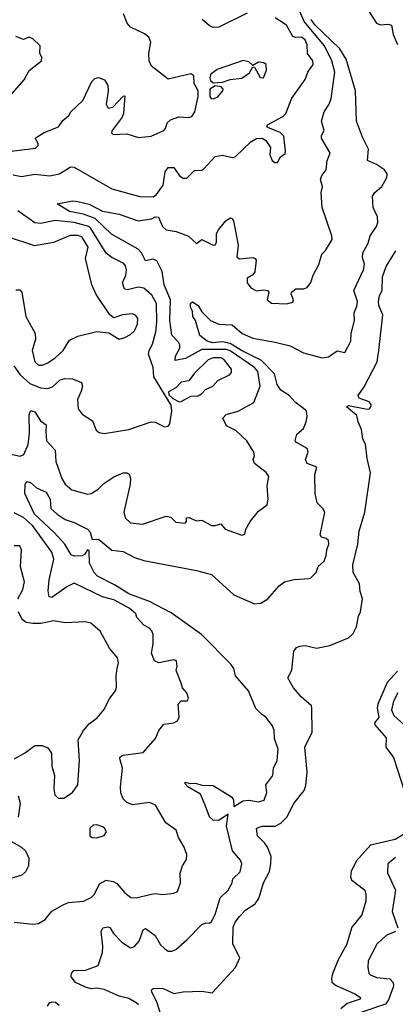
# Model space of a CAD drawing. Extents: x 1552294 to 1694791, y 811929 to 917222.
# Tile 48 of 256: x 1581545 to 1583544, y 832449 to 837684. Entities that reach past the tile are written whole.
import ezdxf

# ---------------------------------------------------------------- set-up
doc = ezdxf.new("R2010")
doc.units = 0

msp = doc.modelspace()

# ---------------------------------------------------------------- linework, layer by layer
at = {"layer": '0CON10XD'}
for points in [[(1583359.3, 837799.2), (1583444.5, 837665), (1583465, 837656.9), (1583505, 837660.5), (1583524.2, 837654.2), (1583532.5, 837605), (1583555, 837552.2)], [(1581455, 836979.6), (1581628.2, 837001.8), (1581643.3, 837015), (1581643.3, 837025), (1581626.7, 837055), (1581675.4, 837084.6), (1581752, 837115), (1581775, 837147.5), (1581806.7, 837175), (1581816.7, 837195), (1581881.2, 837255), (1581928, 837355), (1581945, 837370.8), (1581965, 837376.9), (1581996.2, 837365), (1582014.3, 837335), (1582016.4, 837303.6), (1582005.7, 837235), (1582015, 837213.3), (1582040.3, 837219.7), (1582095, 837277.5), (1582105, 837280), (1582097.5, 837185), (1582090, 837165), (1582037.1, 837095), (1582032.9, 837082.9), (1582043, 837073), (1582115, 837078), (1582177.7, 837057.7), (1582245, 837064.3), (1582312, 837095), (1582320.8, 837105), (1582329.2, 837135), (1582347.8, 837152.2), (1582392.4, 837167.6), (1582445, 837163.6), (1582460.2, 837169.8), (1582476.8, 837195), (1582495.4, 837275), (1582493.8, 837305), (1582472.5, 837345), (1582472, 837385), (1582455, 837397.1), (1582335, 837368.6), (1582246.7, 837436.7), (1582234.4, 837465), (1582232.5, 837505), (1582242.5, 837565), (1582231.2, 837591.2), (1582208.9, 837608.9), (1582133.8, 837645), (1582116.2, 837665), (1582098, 837715)], [(1581510.8, 836859.2), (1581555, 836850.7), (1581625, 836862), (1581705, 836853.2), (1581755, 836863.9), (1581790.2, 836885), (1581815, 836901.5), (1581835, 836900.8), (1582035, 836785.4), (1582185, 836744.7), (1582255, 836742.8), (1582272.5, 836755), (1582308.6, 836805), (1582318.5, 836875), (1582335, 836897.9), (1582365, 836897.5), (1582395, 836853.5), (1582415, 836841.8), (1582435, 836841.2), (1582475, 836882), (1582515, 836884.4), (1582525, 836891.9), (1582585, 836957.1), (1582625, 836964.4), (1582675, 836952.2), (1582691.2, 836955), (1582774.2, 837035), (1582805, 837051.9), (1582835, 837054.2), (1582855, 837041.4), (1582880, 837005), (1582875.8, 836965), (1582888.8, 836935), (1582902.5, 836925), (1582917.5, 836925), (1582933.3, 836955), (1582957.3, 836972.7), (1582959.2, 836985), (1582950, 837065), (1582931.1, 837085), (1582905, 837095.4), (1582865, 837110), (1582860, 837115), (1582864, 837125), (1582945, 837170), (1582960.6, 837185), (1582994, 837266), (1583063.6, 837366.4), (1583077.9, 837405), (1583107.3, 837445), (1583105.2, 837465.2), (1583077.2, 837505), (1583075, 837550), (1583065, 837576.7), (1583045, 837592), (1583015, 837589.5), (1582998.5, 837595), (1582965.6, 837655), (1582904.6, 837694.6)], [(1581684.6, 835494.6), (1581687.9, 835445), (1581732.9, 835395), (1581737.5, 835335), (1581768.5, 835245), (1581786.9, 835215), (1581822, 835185), (1581905, 835161.9), (1581924.5, 835165.5), (1581962.6, 835187.4), (1581991.9, 835218.1), (1582045, 835253.6), (1582095, 835274.5), (1582115, 835274.4), (1582127.3, 835267.3), (1582135.3, 835245.3), (1582133.2, 835215), (1582099.6, 835065), (1582106.9, 835035), (1582135, 835008.1), (1582198.3, 835001.7), (1582325, 835044.5), (1582348.6, 835038.6), (1582375, 835012), (1582425, 835007.5), (1582432.5, 835015), (1582433.3, 835035), (1582445, 835037.5), (1582485, 835019.4), (1582515, 835023.1), (1582565, 834995.3), (1582585, 834994.6), (1582615, 835004.2), (1582638.6, 834975), (1582727.6, 834942.4), (1582742.4, 834947.6), (1582748.5, 834975), (1582772.2, 835015), (1582815, 835071.2), (1582861.2, 835105), (1582867.1, 835135), (1582862.7, 835205), (1582870.4, 835255), (1582856.6, 835276.6), (1582794.3, 835325), (1582787.5, 835345), (1582794.4, 835365.6), (1582791.8, 835385), (1582754.4, 835445), (1582695, 835500), (1582645.8, 835525), (1582625.8, 835565), (1582644, 835585), (1582707.8, 835602.2), (1582790.7, 835649.3), (1582824.7, 835735), (1582812.6, 835812.6), (1582794.4, 835835), (1582665, 835922.7), (1582645, 835930.5), (1582515, 835929.7), (1582426.6, 835883.4), (1582372.2, 835872.2), (1582373.8, 835895), (1582397.8, 835937.8), (1582397.6, 835955), (1582389.6, 835969.6), (1582355, 836006), (1582344, 836085), (1582346.6, 836195), (1582314, 836275), (1582302.5, 836345), (1582275, 836401.4), (1582255, 836410.8), (1582215, 836402.7), (1582192.9, 836445), (1582175, 836464.4), (1582033.8, 836543.8), (1581946.3, 836626.3), (1581885, 836650.3), (1581810, 836665), (1581744, 836705), (1581825, 836720.8), (1581855, 836717.5), (1581915, 836703.8), (1581985, 836666.3), (1582075, 836649.7), (1582175, 836614.8), (1582245.6, 836624.4), (1582265.5, 836635.5), (1582283.9, 836633.9), (1582305.3, 836585.3), (1582325, 836566.7), (1582377.1, 836557.1), (1582442.4, 836532.4), (1582485, 836493.8), (1582515, 836515.8), (1582575, 836484.4), (1582585, 836487.5), (1582591.4, 836498.6), (1582593, 836547), (1582602.8, 836567.2), (1582642.5, 836615), (1582665, 836630), (1582675, 836627.5), (1582683.3, 836615), (1582707.1, 836485), (1582700.8, 836420.8), (1582715, 836412), (1582785, 836419.4), (1582798.8, 836415), (1582802.9, 836405), (1582796.9, 836343.1), (1582785, 836328.2), (1582755, 836309.2), (1582755, 836284.2), (1582775, 836257.5), (1582805, 836242.2), (1582845, 836248.5), (1582863.8, 836245), (1582870, 836235), (1582861.1, 836195), (1582885, 836177.1), (1582965, 836172.9), (1582998.2, 836181.7), (1583002.7, 836195), (1582989.4, 836225), (1582991.4, 836235), (1583015, 836253.5), (1583057.7, 836252.3), (1583075, 836260), (1583095, 836286.7), (1583106.9, 836325), (1583136.9, 836383.1), (1583152.7, 836437.3), (1583172.7, 836457.3), (1583207.8, 836515), (1583206.4, 836535), (1583155.5, 836685), (1583150, 836765), (1583155.6, 836795), (1583146.2, 836835), (1583152.1, 836855), (1583176.4, 836885), (1583181.8, 836935), (1583196.4, 836973.6), (1583150.5, 837055), (1583151.3, 837068.7), (1583165.6, 837094.4), (1583151.2, 837145), (1583165, 837194), (1583191.2, 837235), (1583202.5, 837265), (1583222.7, 837405), (1583205.3, 837465), (1583167, 837545), (1583058.9, 837675), (1583030.1, 837740.1)], [(1582755, 837719.6), (1582605, 837643.5), (1582575, 837642), (1582552.6, 837652.6), (1582515.5, 837685)], [(1581987.2, 832757.2), (1581977.8, 832835), (1581986.7, 832855), (1582015, 832860), (1582025, 832856.2), (1582044.4, 832825), (1582088.6, 832778.6), (1582135, 832748.5), (1582155, 832756.5), (1582180.4, 832785), (1582202.5, 832845), (1582215, 832852), (1582266.5, 832815), (1582295, 832765.6), (1582314.8, 832744.7), (1582335, 832731.8), (1582355, 832731.1), (1582375, 832740), (1582435, 832791.5), (1582515, 832872.9), (1582535, 832881.2), (1582555, 832880), (1582565, 832888.8), (1582585, 832926.2), (1582612.5, 833015), (1582654.2, 833055), (1582675.8, 833095), (1582680, 833115), (1582717.6, 833152.4), (1582726.9, 833195), (1582719.2, 833215), (1582676.9, 833265), (1582646.2, 833395), (1582655, 833460), (1582603.9, 833426.1), (1582575, 833427.5), (1582555.8, 833445), (1582532.1, 833507.9), (1582506.6, 833566.6), (1582440, 833605), (1582425, 833620), (1582425, 833630), (1582452.5, 833622.5), (1582480, 833625), (1582515, 833614), (1582575, 833611.9), (1582671.2, 833551.2), (1582683.1, 833535), (1582685, 833501.2), (1582735, 833531.3), (1582765, 833534.6), (1582815, 833525.9), (1582845.3, 833534.7), (1582859.6, 833575), (1582854.8, 833615.2), (1582892.1, 833665), (1582896.2, 833705), (1582915.6, 833745), (1582920, 833805), (1582901.8, 833861.8), (1582898.9, 833905), (1582890, 833930), (1582855, 833976), (1582830.9, 833990.9), (1582801.2, 834021.2), (1582762.5, 834115), (1582694, 834195), (1582684.2, 834235), (1582669.4, 834255), (1582512, 834415), (1582350.2, 834530.2), (1582235, 834590), (1582125, 834630.8), (1582049.9, 834679.9), (1581958.3, 834725), (1581940.9, 834745), (1581916, 834795), (1581915, 834860.8), (1581905, 834865.6), (1581890.1, 834839.9), (1581877.4, 834832.6), (1581835, 834831.6), (1581818.6, 834838.6), (1581784.3, 834895), (1581728.2, 834958.2), (1581623.3, 835055), (1581572.9, 835165), (1581573.7, 835215), (1581585, 835227.7), (1581602.7, 835222.7), (1581634, 835194), (1581685, 835172.2), (1581706.4, 835135), (1581710.5, 835085), (1581745, 835055.4), (1581786.6, 835026.6), (1581835, 835010.9), (1581905.5, 834975.5), (1581919.6, 834959.6), (1581930.1, 834920.1), (1581965, 834921.1), (1582035, 834863.9), (1582095.7, 834855.7), (1582155, 834825.2), (1582205, 834808.8), (1582485, 834754.5), (1582565, 834733.3), (1582685, 834625.3), (1582795, 834578.4), (1582828.1, 834581.9), (1582865, 834604.5), (1582925, 834674.4), (1582955, 834694.2), (1583005, 834708.1), (1583085, 834711.9), (1583095, 834717.1), (1583121.9, 834745), (1583132.6, 834777.4), (1583165.7, 834805), (1583175.7, 834834.3), (1583178.6, 834865), (1583190, 834895), (1583187.5, 834915), (1583175.6, 834925.6), (1583151.9, 834931.9), (1583143.3, 834945), (1583169, 835065), (1583158.7, 835085), (1583128.8, 835115), (1583117.3, 835165), (1583115.5, 835265), (1583126.7, 835305), (1583074, 835325), (1583065.7, 835345), (1583080, 835385), (1583074.6, 835404.6), (1583018, 835435), (1583011.1, 835445), (1583020, 835480), (1583055, 835511.2), (1583070, 835545), (1583075.5, 835574.5), (1583071.5, 835605), (1583010.5, 835650.5), (1582979.7, 835685), (1582934.3, 835714.3), (1582915.4, 835745), (1582900.2, 835800.2), (1582832, 835872), (1582725.8, 835925), (1582665, 835962.7), (1582625, 835971.8), (1582571.1, 835965), (1582543.1, 835975), (1582503.1, 836005), (1582479.6, 836085), (1582466.2, 836105), (1582464.4, 836135), (1582453.5, 836155), (1582454.3, 836175.7), (1582465, 836183.8), (1582494, 836165), (1582515, 836130), (1582560, 836085), (1582604.4, 836064.4), (1582675, 836062.2), (1582728.2, 836015), (1582785, 835990), (1582905, 835970), (1582985, 835949.4), (1583055, 835913.1), (1583154.5, 835885.5), (1583188.7, 835891.3), (1583235, 835922.9), (1583275, 835913.8), (1583307.3, 835975), (1583308.4, 836015), (1583326.1, 836085), (1583324.4, 836125), (1583339.6, 836160.4), (1583342.9, 836185), (1583323.3, 836245), (1583375.2, 836354.8), (1583379.7, 836385), (1583369.1, 836419.1), (1583371, 836445), (1583399.3, 836495), (1583409.6, 836535), (1583444.4, 836585), (1583450.9, 836605), (1583449.6, 836635), (1583425.3, 836685), (1583421.8, 836745), (1583434.4, 836765.6), (1583472.5, 836797.5), (1583498.2, 836845), (1583501.4, 836865), (1583485.8, 836885), (1583444, 836914), (1583396.2, 836935), (1583400.4, 836995), (1583369, 837059), (1583337.5, 837145), (1583331.6, 837305), (1583281.7, 837475), (1583248.5, 837528.5), (1583115, 837656.1), (1583095.2, 837685)], [(1581492.3, 837277.7), (1581568.8, 837365), (1581595, 837413.8), (1581660, 837465), (1581662, 837485), (1581651.2, 837505), (1581654, 837545), (1581615, 837583.1), (1581595, 837590.8), (1581565, 837579.2), (1581525, 837594)], [(1582575, 837347.5), (1582625, 837352), (1582665, 837366.9), (1582727.5, 837372.5), (1582767.7, 837402.3), (1582785, 837433.3), (1582795, 837432.5), (1582825, 837376.7), (1582842.5, 837375), (1582858.8, 837415), (1582857.3, 837445), (1582845, 837455.4), (1582815, 837458.2), (1582785, 837440), (1582765, 837459.2), (1582733.3, 837466.7), (1582595, 837419.1), (1582562.7, 837395), (1582557.1, 837375), (1582560.4, 837360.4), (1582575, 837347.5)], [(1582575, 837263.1), (1582597.1, 837272.9), (1582625.8, 837305), (1582628, 837315), (1582617.5, 837327.5), (1582585, 837332.5), (1582557.1, 837315), (1582556.3, 837276.3), (1582564.5, 837264.5), (1582575, 837263.1)], [(1581513.3, 835843.3), (1581546.6, 835795), (1581599.3, 835749.3), (1581655, 835725.8), (1581695, 835722.2), (1581718.8, 835731.2), (1581760.1, 835769.9), (1581785, 835776.1), (1581825, 835774.5), (1581874.5, 835754.5), (1581879.5, 835735), (1581872, 835708), (1581851.8, 835665), (1581855.8, 835615), (1581877, 835587), (1581931.7, 835551.7), (1581951.7, 835501.7), (1581968.3, 835488.3), (1581995, 835482.9), (1582125, 835504.5), (1582245, 835546.2), (1582265, 835543.6), (1582315, 835518.8), (1582335, 835523.1), (1582344.5, 835535.5), (1582354.2, 835605), (1582350.8, 835635), (1582258, 835785), (1582254.4, 835835), (1582230, 835905), (1582233.1, 835925), (1582251.8, 835958.2), (1582269, 836025), (1582274.7, 836075.3), (1582273.7, 836175), (1582248.5, 836218.5), (1582205, 836256.9), (1582175, 836261.9), (1582117.6, 836247.6), (1582102.1, 836252.1), (1582091.3, 836285), (1582108.8, 836325), (1582113.3, 836353.3), (1582108.2, 836375), (1582098.1, 836388.1), (1582035, 836420), (1582005, 836443.1), (1581924.1, 836574.1), (1581911.8, 836585), (1581835, 836606.1), (1581734.2, 836615.8), (1581655, 836601.1), (1581625, 836603.3), (1581535, 836666.9)], [(1581525, 836247.1), (1581545, 836247.5), (1581555.4, 836235.4), (1581577.1, 836105), (1581626.2, 836016.2), (1581628.2, 835985), (1581610.7, 835925), (1581624.7, 835865), (1581645, 835847.1), (1581665, 835846.8), (1581695, 835858.7), (1581734, 835886), (1581776.9, 835925), (1581810.3, 835979.7), (1581855, 836001.9), (1581955, 836026), (1582018.8, 836018.8), (1582075, 835986), (1582105, 835994.4), (1582135, 836010), (1582155, 836029.2), (1582171.8, 836065), (1582173.3, 836095), (1582162, 836112), (1582145, 836120.5), (1582092.5, 836115), (1582045, 836099.2), (1582024.4, 836114.4), (1581952.2, 836222.2), (1581928.9, 836275), (1581894.7, 836414.7), (1581908.7, 836475), (1581875, 836529.4), (1581855, 836537), (1581813.5, 836536.5), (1581725, 836498.5), (1581625, 836482.1), (1581485, 836528.4)], [(1582291.9, 832405), (1582276.8, 832456.8), (1582247.8, 832515), (1582245.8, 832525), (1582255, 832532.9), (1582305, 832533.8), (1582365, 832506.1), (1582415.3, 832514.7), (1582515, 832518.8), (1582570, 832510), (1582693.8, 832645), (1582716.2, 832695), (1582679.3, 832769.2), (1582681.7, 832858.3), (1582691.8, 832885), (1582714, 832916), (1582748.7, 832951.3), (1582797.2, 832982.8), (1582818.2, 833011.8), (1582842.4, 833095), (1582873.8, 833155), (1582882.2, 833195), (1582882.6, 833235), (1582863.3, 833283.3), (1582847.9, 833307.9), (1582810.4, 833345), (1582804.6, 833385.4), (1582835, 833396.6), (1582905, 833396.1), (1582935, 833412.1), (1582966.3, 833443.7), (1583003.3, 833516.7), (1583059.2, 833585), (1583067.9, 833612.1), (1583075.6, 833685), (1583063, 833815), (1583101.3, 833895), (1583099.2, 834025), (1583097.5, 834035), (1583042.8, 834082.8), (1583001.9, 834131.9), (1582972.5, 834185), (1582993.8, 834225), (1583003.4, 834326.6), (1583018, 834345), (1583035, 834352.9), (1583065, 834355.7), (1583125, 834342.7), (1583195, 834356.4), (1583295, 834396.9), (1583319.8, 834420.2), (1583337.1, 834455), (1583347.7, 834512.3), (1583359.2, 834535), (1583369.2, 834605), (1583356.9, 834643.1), (1583352.7, 834685), (1583319.5, 834745), (1583317.3, 834785), (1583344, 834895), (1583350.7, 834965), (1583381.8, 835065), (1583412.5, 835275), (1583395, 835350), (1583386, 835425), (1583371.4, 835455), (1583364.6, 835505), (1583345.7, 835545), (1583339.7, 835579.7), (1583284.2, 835625), (1583295, 835632), (1583395, 835612.9), (1583405.8, 835615), (1583414.2, 835625), (1583415, 835637.5), (1583405, 835652), (1583351.4, 835671.4), (1583346.2, 835685), (1583377.7, 835732.3), (1583446.7, 835865), (1583455.5, 835924.5), (1583477.1, 836115), (1583455.5, 836165), (1583454.7, 836185), (1583459.2, 836215), (1583473.8, 836246.2), (1583475, 836316.7), (1583495, 836371.2), (1583547.5, 836455)], [(1582393, 835653), (1582405, 835654.2), (1582455, 835682), (1582495, 835684.2), (1582512.5, 835695), (1582533, 835717), (1582573.3, 835735), (1582599.2, 835765), (1582662.2, 835795), (1582672.5, 835807.5), (1582672.3, 835825), (1582632.7, 835875), (1582616.7, 835886.7), (1582575, 835885.6), (1582548.1, 835875), (1582475, 835804.5), (1582445, 835764.4), (1582404.1, 835755.9), (1582375, 835727.1), (1582336, 835705), (1582338.8, 835688.8), (1582359.2, 835669.2), (1582393, 835653)], [(1581475, 835379.8), (1581546.8, 835363.3), (1581567.2, 835372.8), (1581589.1, 835425), (1581596.8, 835485), (1581595.7, 835584.3), (1581604.5, 835605.5), (1581625, 835598.6), (1581655, 835551.4), (1581685, 835530), (1581684.6, 835494.6)], [(1581515, 832885.9), (1581615, 832874.2), (1581645, 832878.6), (1581680.8, 832899.2), (1581715, 832944), (1581780, 832980), (1581805, 832989.2), (1581885, 832996.5), (1581925, 833015.6), (1581942.2, 833035), (1581970.1, 833089.9), (1582005, 833109.2), (1582041.9, 833101.9), (1582061.4, 833091.4), (1582105, 833041.5), (1582137, 833017), (1582165, 833014.5), (1582237.6, 833032.4), (1582265, 833037.3), (1582306.8, 833033.2), (1582365, 833040), (1582385, 833048.8), (1582401.4, 833095), (1582398.1, 833145), (1582411.1, 833185), (1582432.2, 833217.8), (1582433.5, 833245), (1582419.5, 833285), (1582390, 833335), (1582377.1, 833375), (1582322.9, 833412.9), (1582267.7, 833507.7), (1582235, 833520.8), (1582145, 833509.2), (1582115, 833521.8), (1582095, 833541.1), (1582083.4, 833573.4), (1582080.6, 833605), (1582091.8, 833705), (1582076.9, 833755), (1582079.2, 833765), (1582095, 833773.3), (1582202.1, 833787.9), (1582267.2, 833862.8), (1582285.8, 833904.2), (1582312.5, 833937.5), (1582365, 833945.6), (1582385, 833955.8), (1582393.5, 833975), (1582387.5, 834045), (1582405, 834062), (1582437, 834063), (1582443, 834077), (1582433.8, 834105), (1582410.9, 834130.9), (1582403.8, 834156.2), (1582377, 834223), (1582383, 834247), (1582380, 834275), (1582365, 834280), (1582285.8, 834264.2), (1582262.5, 834275), (1582245.6, 834315), (1582255.4, 834365.4), (1582254.6, 834415), (1582247.3, 834435), (1582235, 834449.2), (1582204.8, 834464.7), (1582168, 834505), (1582162, 834525), (1582126.5, 834555), (1582045, 834599.7), (1581984.8, 834614.8), (1581835, 834687.5), (1581795, 834668.6), (1581715, 834611.4), (1581701.2, 834615), (1581696.4, 834646.4), (1581702, 834705), (1581726.5, 834815), (1581715, 834852.3), (1581613.5, 834995), (1581565, 835037.2), (1581515, 835061.8)], [(1581535.4, 834605), (1581561.5, 834655), (1581570, 834695), (1581548.2, 834775), (1581553.5, 834865), (1581545, 834885.7), (1581515, 834885.6)], [(1581516.6, 833753.4), (1581575, 833786.9), (1581625, 833824.4), (1581665, 833825.5), (1581695, 833812.9), (1581713.7, 833783.7), (1581715.7, 833715), (1581730, 833665), (1581725.8, 833595), (1581732.3, 833562.3), (1581750, 833545), (1581780, 833545), (1581825.9, 833574.1), (1581854.1, 833615.9), (1581862.5, 833745), (1581855.5, 833855), (1581884.3, 833905), (1581915, 833940.8), (1581957.6, 833972.4), (1581992.5, 834015), (1582025, 834076.7), (1582054.2, 834115.8), (1582060.8, 834135), (1582058.1, 834195), (1582063.9, 834233.9), (1582071.4, 834265), (1582065, 834290), (1582022.4, 834342.4), (1581972.9, 834432.9), (1581922.5, 834475), (1581895, 834483.1), (1581786.9, 834476.9), (1581725, 834487.3), (1581656.8, 834473.3), (1581615, 834472.6), (1581579, 834479), (1581557.1, 834495), (1581538, 834535)], [(1583555, 834220.7), (1583500.5, 834159.5), (1583450.5, 834045), (1583447.6, 834025), (1583456.1, 833973.9), (1583433.8, 833945), (1583435.8, 833935), (1583495.6, 833865), (1583494.3, 833815), (1583535, 833761.4), (1583595.2, 833575.2)], [(1583557.6, 834105), (1583535, 834060), (1583524.4, 834015), (1583536.2, 833985), (1583591.8, 833935)], [(1581537, 833557), (1581547.5, 833517.5), (1581536.4, 833443.6)], [(1581955, 833334), (1581993.6, 833346.4), (1582007.5, 833365), (1581996.7, 833385), (1581985, 833392.5), (1581955, 833403.3), (1581935, 833401.2), (1581917.5, 833385), (1581917.5, 833345), (1581930, 833335), (1581955, 833334)], [(1583615, 833367.8), (1583542.9, 833325), (1583411.8, 833295), (1583335, 833209.3), (1583309.6, 833155), (1583305.6, 833125.6), (1583310.9, 833110.9), (1583381.4, 833055), (1583387.8, 833035), (1583386.6, 832996.6), (1583366.5, 832925), (1583312, 832858), (1583283.4, 832765), (1583259.9, 832720.1), (1583239.3, 832685), (1583209.6, 832610.4), (1583203.6, 832585), (1583206.8, 832566.8), (1583229, 832549), (1583329.2, 832505), (1583358.8, 832485), (1583356.7, 832475), (1583287.5, 832452.5), (1583254.3, 832425)], [(1581501.1, 833315), (1581554, 833285), (1581576, 833265), (1581592.5, 833225), (1581591.9, 833185), (1581575, 833152.5), (1581555.4, 833134.6), (1581475, 833110)], [(1583545, 833230), (1583504.7, 833195.3), (1583502.9, 833147.1), (1583545.3, 833055), (1583527.6, 832942.4), (1583556.5, 832855)], [(1583544.2, 832835), (1583495.8, 832815), (1583445, 832768.6), (1583400.3, 832679.7), (1583397.1, 832645), (1583403.5, 832615), (1583414.2, 832604.2), (1583445, 832590.4), (1583515, 832583.5), (1583532.9, 832565), (1583535.1, 832545), (1583507, 832473), (1583491.1, 832448.9), (1583360.8, 832405)], [(1582177.8, 832445), (1582165, 832456.4), (1582125, 832478.7), (1582075, 832492.6), (1581995, 832527.9), (1581956, 832534), (1581925, 832531.1), (1581895, 832538.8), (1581841.2, 832565), (1581819.2, 832595), (1581820, 832615), (1581832.4, 832627.6), (1581895, 832629.5), (1581963.1, 832655), (1581985.3, 832724.7), (1581987.2, 832757.2)], [(1581692, 832438), (1581703.7, 832456.3), (1581715, 832461.4), (1581735, 832460), (1581754.1, 832444.1)]]:
    msp.add_lwpolyline(points, dxfattribs=at)

doc.saveas('drawing.dxf')
